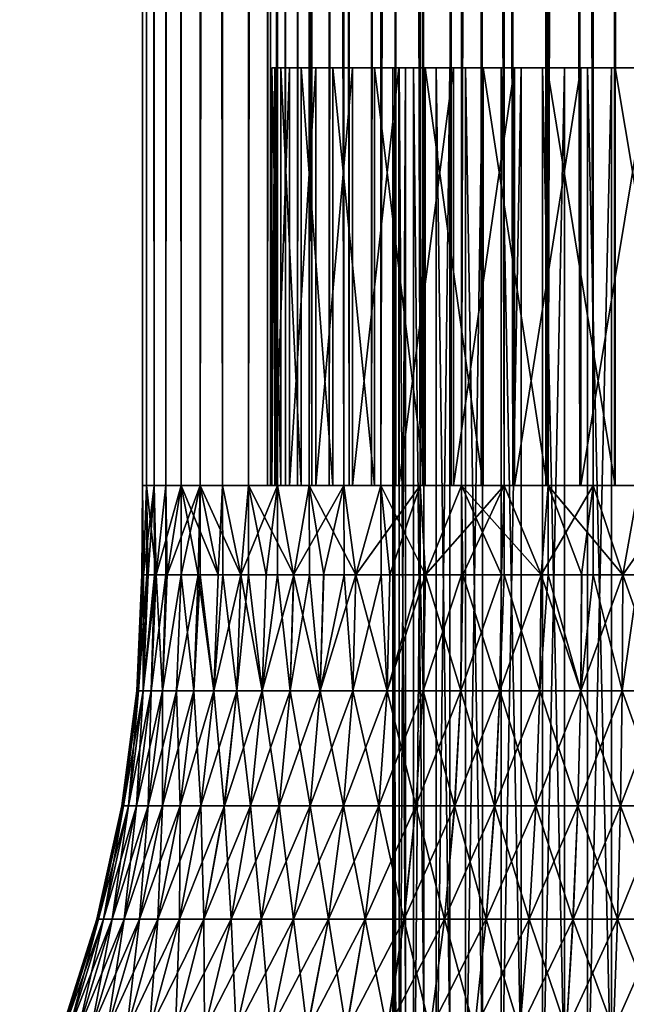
# Model space of a CAD drawing. Header units: inches. Extents: x 5 to 325, y 0 to 462.
# Tile 12 of 63: x 157 to 164, y 19 to 31. Entities that reach past the tile are written whole.
import ezdxf

# ---------------------------------------------------------------- set-up
doc = ezdxf.new("R2010")
doc.units = ezdxf.units.IN
doc.header["$MEASUREMENT"] = 0
doc.layers.get('0').update_dxf_attribs({"color": 111, "true_color": 0x99e4b8})

msp = doc.modelspace()

# ---------------------------------------------------------------- meshes
at = {"color": 164, "true_color": 0x1c1cb1}
mesh = msp.add_polyface(dxfattribs=at)
corners = [(163.863, 25, 177.658), (164.708, 405, 177.73), (164.708, 25, 177.73), (165.132, 25, 167.748), (164.284, 405, 167.748), (164.284, 25, 167.748), (163.448, 405, 167.891), (163.448, 25, 167.891), (162.648, 405, 168.174), (162.648, 25, 168.174), (161.908, 405, 168.588), (161.908, 25, 168.588), (161.248, 405, 169.12), (161.248, 25, 169.12), (160.688, 405, 169.757), (160.688, 25, 169.757), (160.243, 405, 170.479), (160.243, 25, 170.479), (159.927, 405, 171.266), (159.927, 25, 171.266), (159.748, 405, 172.095), (159.748, 25, 172.095), (159.712, 405, 172.942), (159.712, 25, 172.942), (159.82, 405, 173.784), (159.82, 25, 173.784), (160.068, 405, 174.594), (160.068, 25, 174.594), (160.45, 405, 175.352), (160.45, 25, 175.352), (160.955, 405, 176.034), (160.955, 25, 176.034), (161.567, 405, 176.62), (161.567, 25, 176.62), (162.269, 405, 177.095), (162.269, 25, 177.095), (163.042, 405, 177.445), (163.042, 25, 177.445), (163.863, 405, 177.658), (164.708, 25, 179.23), (163.609, 405, 179.137), (163.609, 25, 179.137), (162.542, 405, 178.859), (162.542, 25, 178.859), (161.538, 405, 178.405), (161.538, 25, 178.405), (160.624, 405, 177.787), (160.624, 25, 177.787), (159.829, 405, 177.025), (159.829, 25, 177.025), (159.173, 405, 176.138), (159.173, 25, 176.138), (158.677, 405, 175.154), (158.677, 25, 175.154), (158.354, 405, 174.1), (158.354, 25, 174.1), (158.214, 405, 173.006), (158.214, 25, 173.006), (158.261, 405, 171.905), (158.261, 25, 171.905), (158.493, 405, 170.827), (158.493, 25, 170.827), (158.904, 405, 169.804), (158.904, 25, 169.804), (159.482, 405, 168.865), (159.482, 25, 168.865), (160.21, 405, 168.037), (160.21, 25, 168.037), (161.068, 405, 167.345), (161.068, 25, 167.345), (162.031, 405, 166.807), (162.031, 25, 166.807), (163.07, 405, 166.44), (163.07, 25, 166.44), (164.157, 405, 166.254), (164.157, 25, 166.254)]
mesh.append_faces([[corners[k] for k in face] for face in [(0, 1, 2, 0), (3, 4, 5, 3), (5, 6, 7, 5), (7, 8, 9, 7), (9, 10, 11, 9), (11, 12, 13, 11), (13, 14, 15, 13), (15, 16, 17, 15), (17, 18, 19, 17), (19, 20, 21, 19), (21, 22, 23, 21), (23, 24, 25, 23), (25, 26, 27, 25), (27, 28, 29, 27), (29, 30, 31, 29), (31, 32, 33, 31), (33, 34, 35, 33), (35, 36, 37, 35), (37, 38, 0, 37), (39, 40, 41, 39), (41, 42, 43, 41), (43, 44, 45, 43), (45, 46, 47, 45), (47, 48, 49, 47), (49, 50, 51, 49), (51, 52, 53, 51), (53, 54, 55, 53), (55, 56, 57, 55), (57, 58, 59, 57), (59, 60, 61, 59), (61, 62, 63, 61), (63, 64, 65, 63), (65, 66, 67, 65), (67, 68, 69, 67), (69, 70, 71, 69), (71, 72, 73, 71), (73, 74, 75, 73)]], dxfattribs={"vtx3": -1, "color": 164})
mesh = msp.add_polyface(dxfattribs=at)
corners = [(164.284, 25, 167.748), (164.284, 405, 167.748), (163.448, 405, 167.891), (163.448, 25, 167.891), (162.648, 405, 168.174), (162.648, 25, 168.174), (161.908, 405, 168.588), (161.908, 25, 168.588), (161.248, 405, 169.12), (161.248, 25, 169.12), (160.688, 405, 169.757), (160.688, 25, 169.757), (160.243, 405, 170.479), (160.243, 25, 170.479), (159.927, 405, 171.266), (159.927, 25, 171.266), (159.748, 405, 172.095), (159.748, 25, 172.095), (159.712, 405, 172.942), (159.712, 25, 172.942), (159.82, 405, 173.784), (159.82, 25, 173.784), (160.068, 405, 174.594), (160.068, 25, 174.594), (160.45, 405, 175.352), (160.45, 25, 175.352), (160.955, 405, 176.034), (160.955, 25, 176.034), (161.567, 405, 176.62), (161.567, 25, 176.62), (162.269, 405, 177.095), (162.269, 25, 177.095), (163.042, 405, 177.445), (163.042, 25, 177.445), (163.863, 405, 177.658), (163.863, 25, 177.658), (164.708, 405, 177.73), (164.708, 25, 179.23), (164.708, 405, 179.23), (163.609, 405, 179.137), (163.609, 25, 179.137), (162.542, 405, 178.859), (162.542, 25, 178.859), (161.538, 405, 178.405), (161.538, 25, 178.405), (160.624, 405, 177.787), (160.624, 25, 177.787), (159.829, 405, 177.025), (159.829, 25, 177.025), (159.173, 405, 176.138), (159.173, 25, 176.138), (158.677, 405, 175.154), (158.677, 25, 175.154), (158.354, 405, 174.1), (158.354, 25, 174.1), (158.214, 405, 173.006), (158.214, 25, 173.006), (158.261, 405, 171.905), (158.261, 25, 171.905), (158.493, 405, 170.827), (158.493, 25, 170.827), (158.904, 405, 169.804), (158.904, 25, 169.804), (159.482, 405, 168.865), (159.482, 25, 168.865), (160.21, 405, 168.037), (160.21, 25, 168.037), (161.068, 405, 167.345), (161.068, 25, 167.345), (162.031, 405, 166.807), (162.031, 25, 166.807), (163.07, 405, 166.44), (163.07, 25, 166.44), (164.157, 405, 166.254), (164.157, 25, 166.254), (165.259, 405, 166.254)]
mesh.append_faces([[corners[k] for k in face] for face in [(0, 1, 2, 0), (3, 2, 4, 3), (5, 4, 6, 5), (7, 6, 8, 7), (9, 8, 10, 9), (11, 10, 12, 11), (13, 12, 14, 13), (15, 14, 16, 15), (17, 16, 18, 17), (19, 18, 20, 19), (21, 20, 22, 21), (23, 22, 24, 23), (25, 24, 26, 25), (27, 26, 28, 27), (29, 28, 30, 29), (31, 30, 32, 31), (33, 32, 34, 33), (35, 34, 36, 35), (37, 38, 39, 37), (40, 39, 41, 40), (42, 41, 43, 42), (44, 43, 45, 44), (46, 45, 47, 46), (48, 47, 49, 48), (50, 49, 51, 50), (52, 51, 53, 52), (54, 53, 55, 54), (56, 55, 57, 56), (58, 57, 59, 58), (60, 59, 61, 60), (62, 61, 63, 62), (64, 63, 65, 64), (66, 65, 67, 66), (68, 67, 69, 68), (70, 69, 71, 70), (72, 71, 73, 72), (74, 73, 75, 74)]], dxfattribs={"vtx3": -1, "color": 164})
at = {"color": 121, "true_color": 0x99e4d6}
mesh = msp.add_polyface(dxfattribs=at)
corners = [(158.354, 25, 171.361), (158.214, 25, 172.454), (159.762, 25, 172.94), (158.261, 25, 173.556), (159.869, 25, 173.773), (158.493, 25, 174.634), (160.115, 25, 174.576), (160.493, 25, 175.325), (158.904, 25, 175.656), (160.992, 25, 176), (159.482, 25, 176.595), (161.598, 25, 176.581), (160.21, 25, 177.423), (159.798, 25, 172.101), (159.975, 25, 171.281), (158.677, 25, 170.307), (160.288, 25, 170.502), (159.173, 25, 169.322), (159.829, 25, 168.436), (160.728, 25, 169.787), (160.624, 25, 167.673), (161.283, 25, 169.156), (161.538, 25, 167.056), (159.391, 23.93, 168.991), (159.121, 23.93, 169.409), (158.379, 23.93, 174.212), (158.511, 23.93, 174.692), (160.992, 30, 176), (160.493, 30, 175.325), (160.115, 30, 174.576), (159.869, 30, 173.773), (159.762, 30, 172.94), (159.798, 30, 172.101), (159.975, 30, 171.281), (160.288, 30, 170.502), (160.728, 30, 169.787), (161.283, 30, 169.156), (161.894, 30, 174.811), (161.583, 30, 174.306), (161.361, 30, 173.755), (161.236, 30, 173.175), (161.211, 30, 172.582), (161.286, 30, 171.993), (161.46, 30, 171.425), (161.728, 30, 170.895)]
mesh.append_faces([[corners[k] for k in face] for face in [(0, 1, 2, 0), (2, 1, 3, 2), (2, 3, 4, 2), (4, 3, 5, 4), (4, 5, 6, 4), (6, 5, 7, 6), (7, 5, 8, 7), (7, 8, 9, 7), (9, 8, 10, 9), (9, 10, 11, 9), (11, 10, 12, 11), (2, 13, 0, 2), (0, 13, 14, 0), (0, 14, 15, 0), (15, 14, 16, 15), (15, 16, 17, 15), (17, 16, 18, 17), (18, 16, 19, 18), (18, 19, 20, 18), (20, 19, 21, 20), (20, 21, 22, 20), (18, 23, 17, 18), (17, 24, 15, 17), (3, 25, 5, 3), (5, 26, 8, 5), (9, 27, 28, 9), (9, 28, 7, 9), (7, 28, 29, 7), (7, 29, 6, 7), (6, 29, 30, 6), (6, 30, 4, 6), (4, 30, 31, 4), (4, 31, 2, 4), (2, 31, 32, 2), (2, 32, 13, 2), (13, 32, 33, 13), (13, 33, 14, 13), (14, 33, 34, 14), (14, 34, 16, 14), (16, 34, 35, 16), (16, 35, 19, 16), (19, 35, 36, 19), (19, 36, 21, 19), (27, 37, 28, 27), (28, 38, 29, 28), (29, 38, 39, 29), (29, 39, 30, 29), (30, 39, 40, 30), (30, 40, 31, 30), (31, 40, 41, 31), (31, 41, 32, 31), (32, 41, 42, 32), (32, 42, 33, 32), (33, 42, 43, 33), (33, 43, 34, 33), (34, 43, 44, 34), (34, 44, 35, 34)]], dxfattribs={"vtx3": -1, "color": 121})
mesh = msp.add_polyface(dxfattribs=at)
corners = [(161.657, 18.481, 165.926), (162.008, 17.196, 165.214), (161.441, 17.196, 165.443), (160.223, 21.163, 167.698), (160.44, 19.806, 167.131), (160.023, 19.806, 167.474), (160.187, 18.481, 166.8), (159.747, 18.481, 167.164), (159.866, 17.196, 166.379), (159.394, 17.196, 166.769), (159.194, 21.163, 168.852), (159.276, 19.806, 168.251), (158.949, 19.806, 168.68), (160.881, 19.806, 178.64), (160.44, 19.806, 178.33), (160.188, 18.481, 178.66), (160.655, 18.481, 178.989), (159.867, 17.196, 179.082), (160.367, 17.196, 179.434), (161.344, 19.806, 166.545), (161.828, 19.806, 166.306), (161.145, 18.481, 166.18), (160.892, 17.196, 165.715), (160.881, 19.806, 166.821), (160.654, 18.481, 166.472), (160.367, 17.196, 166.027), (160.621, 21.163, 167.369), (159.635, 19.806, 167.848), (159.335, 18.481, 167.56), (158.954, 17.196, 167.193), (158.955, 18.481, 167.986), (159.507, 21.163, 168.442), (159.635, 19.806, 177.612), (159.277, 19.806, 177.21), (158.956, 18.481, 177.475), (159.336, 18.481, 177.901), (160.024, 19.806, 177.986), (159.747, 18.481, 178.297), (158.954, 17.196, 178.268), (159.395, 17.196, 178.692), (160.622, 21.163, 178.091), (161.345, 19.806, 178.915), (161.146, 18.481, 179.281), (160.893, 17.196, 179.746), (161.442, 17.196, 180.018), (161.658, 18.481, 179.534), (161.828, 19.806, 179.155), (161.951, 21.163, 178.881), (161.583, 30, 174.306), (161.583, 5, 174.306), (161.361, 5, 173.755), (161.361, 30, 173.755), (161.236, 5, 173.175), (161.236, 30, 173.175), (161.211, 5, 172.582), (161.211, 30, 172.582), (161.286, 5, 171.993), (161.286, 30, 171.993), (161.46, 5, 171.425), (161.46, 30, 171.425), (161.728, 5, 170.895)]
mesh.append_faces([[corners[k] for k in face] for face in [(0, 1, 2, 0), (3, 4, 5, 3), (5, 4, 6, 5), (5, 6, 7, 5), (7, 6, 8, 7), (7, 8, 9, 7), (10, 11, 12, 10), (13, 14, 15, 13), (13, 15, 16, 13), (16, 15, 17, 16), (16, 17, 18, 16), (19, 20, 0, 19), (19, 0, 21, 19), (21, 0, 2, 21), (21, 2, 22, 21), (23, 19, 21, 23), (23, 21, 24, 23), (24, 21, 22, 24), (24, 22, 25, 24), (25, 8, 6, 25), (25, 6, 24, 25), (24, 6, 4, 24), (24, 4, 23, 24), (23, 4, 26, 23), (27, 5, 7, 27), (27, 7, 28, 27), (28, 7, 9, 28), (28, 9, 29, 28), (28, 30, 11, 28), (28, 11, 27, 28), (27, 11, 31, 27), (32, 33, 34, 32), (32, 34, 35, 32), (36, 32, 35, 36), (36, 35, 37, 36), (37, 35, 38, 37), (37, 38, 39, 37), (39, 17, 15, 39), (39, 15, 37, 39), (37, 15, 14, 37), (37, 14, 36, 37), (36, 14, 40, 36), (41, 13, 16, 41), (41, 16, 42, 41), (42, 16, 18, 42), (42, 18, 43, 42), (43, 44, 45, 43), (43, 45, 42, 43), (42, 45, 46, 42), (42, 46, 41, 42), (41, 46, 47, 41), (48, 49, 50, 48), (51, 50, 52, 51), (53, 52, 54, 53), (55, 54, 56, 55), (57, 56, 58, 57), (59, 58, 60, 59)]], dxfattribs={"vtx3": -1, "color": 121})
mesh = msp.add_polyface(dxfattribs=at)
corners = [(161.598, 25, 176.581), (160.21, 25, 177.423), (162.294, 25, 177.052), (161.068, 25, 178.115), (163.61, 23.93, 166.327), (163.609, 25, 166.324), (163.962, 23.93, 166.273), (164.708, 25, 166.23), (164.459, 23.93, 166.235), (163.47, 23.93, 166.349), (162.985, 23.93, 166.463), (162.542, 25, 166.601), (162.543, 23.93, 166.603), (162.51, 23.93, 166.613), (161.539, 23.93, 167.058), (161.538, 25, 167.056), (161.602, 23.93, 167.02), (162.049, 23.93, 166.799), (161.174, 23.93, 167.274), (161.175, 23.93, 178.186), (161.603, 23.93, 178.441), (162.031, 25, 178.653), (162.031, 23.93, 178.652), (162.049, 23.93, 178.662), (163.071, 23.93, 179.018), (163.07, 25, 179.02), (162.986, 23.93, 178.998), (162.511, 23.93, 178.848), (164.157, 23.93, 179.202), (164.157, 25, 179.207), (163.963, 23.93, 179.187), (163.471, 23.93, 179.111), (164.957, 23.93, 179.225), (164.459, 23.93, 179.225), (164.708, 23.93, 166.235), (161.574, 22.541, 166.967), (163.955, 22.541, 166.213), (163.459, 22.541, 166.29), (162.49, 22.541, 166.556), (162.024, 22.541, 166.744), (161.142, 22.541, 178.237), (162.025, 22.541, 178.717), (162.491, 22.541, 178.904), (164.457, 22.541, 179.286), (164.116, 30, 169.281), (164.708, 5, 169.23), (164.708, 30, 169.23), (164.411, 30, 176.218), (163.826, 5, 176.117), (163.826, 30, 176.117), (163.266, 5, 175.919), (163.266, 30, 175.919), (162.748, 5, 175.63), (162.748, 30, 175.63), (162.286, 5, 175.257), (162.286, 30, 175.257), (161.894, 5, 174.811), (161.894, 30, 174.811), (161.583, 5, 174.306), (161.583, 30, 174.306), (161.361, 5, 173.755), (161.361, 30, 173.755), (161.236, 5, 173.175), (161.236, 30, 173.175), (161.211, 5, 172.582), (161.211, 30, 172.582), (161.286, 5, 171.993), (161.286, 30, 171.993), (161.46, 5, 171.425), (161.46, 30, 171.425), (161.728, 5, 170.895), (161.728, 30, 170.895), (162.081, 5, 170.418), (162.081, 30, 170.418), (162.509, 5, 170.007), (162.509, 30, 170.007), (163.001, 5, 169.675), (163.001, 30, 169.675), (163.542, 5, 169.43), (163.542, 30, 169.43), (164.116, 5, 169.281)]
mesh.append_faces([[corners[k] for k in face] for face in [(0, 1, 2, 0), (2, 1, 3, 2), (4, 5, 6, 4), (6, 5, 7, 6), (6, 7, 8, 6), (4, 9, 5, 4), (5, 9, 10, 5), (5, 10, 11, 5), (11, 10, 12, 11), (11, 12, 13, 11), (14, 15, 16, 14), (16, 15, 11, 16), (16, 11, 17, 16), (17, 11, 13, 17), (18, 15, 14, 18), (3, 19, 20, 3), (3, 20, 21, 3), (21, 20, 22, 21), (21, 22, 23, 21), (24, 25, 26, 24), (26, 25, 21, 26), (26, 21, 27, 26), (27, 21, 23, 27), (28, 29, 30, 28), (30, 29, 25, 30), (30, 25, 31, 30), (31, 25, 24, 31), (32, 29, 33, 32), (33, 29, 28, 33), (7, 34, 8, 7), (14, 16, 35, 14), (4, 6, 36, 4), (9, 37, 10, 9), (13, 38, 17, 13), (16, 17, 39, 16), (19, 40, 20, 19), (23, 41, 27, 23), (26, 27, 42, 26), (33, 43, 32, 33), (44, 45, 46, 44), (47, 48, 49, 47), (49, 50, 51, 49), (51, 52, 53, 51), (53, 54, 55, 53), (55, 56, 57, 55), (57, 58, 59, 57), (59, 60, 61, 59), (61, 62, 63, 61), (63, 64, 65, 63), (65, 66, 67, 65), (67, 68, 69, 67), (69, 70, 71, 69), (71, 72, 73, 71), (73, 74, 75, 73), (75, 76, 77, 75), (77, 78, 79, 77), (79, 80, 44, 79)]], dxfattribs={"vtx3": -1, "color": 121})
mesh = msp.add_polyface(dxfattribs=at)
corners = [(162.294, 25, 177.052), (161.068, 25, 178.115), (163.059, 25, 177.397), (162.031, 25, 178.653), (163.871, 25, 177.609), (163.07, 25, 179.02), (164.708, 25, 177.68), (161.538, 25, 167.056), (161.283, 25, 169.156), (161.936, 25, 168.629), (162.542, 25, 166.601), (162.669, 25, 168.22), (163.609, 25, 166.324), (163.461, 25, 167.94), (164.708, 25, 166.23), (164.288, 25, 167.798), (164.157, 25, 179.207), (164.708, 30, 177.68), (163.871, 30, 177.609), (163.059, 30, 177.397), (162.294, 30, 177.052), (161.598, 30, 176.581), (161.598, 25, 176.581), (160.992, 30, 176), (160.992, 25, 176), (161.283, 30, 169.156), (161.936, 30, 168.629), (162.669, 30, 168.22), (163.461, 30, 167.94), (164.288, 30, 167.798), (165.128, 30, 167.798), (165.128, 25, 167.798), (165.005, 30, 176.218), (164.411, 30, 176.218), (163.826, 30, 176.117), (163.266, 30, 175.919), (162.748, 30, 175.63), (162.286, 30, 175.257), (161.894, 30, 174.811), (160.493, 30, 175.325), (161.583, 30, 174.306), (160.728, 30, 169.787), (161.728, 30, 170.895), (162.081, 30, 170.418), (162.509, 30, 170.007), (163.001, 30, 169.675), (163.542, 30, 169.43), (164.116, 30, 169.281), (164.708, 30, 169.23)]
mesh.append_faces([[corners[k] for k in face] for face in [(0, 1, 2, 0), (2, 1, 3, 2), (2, 3, 4, 2), (4, 3, 5, 4), (4, 5, 6, 4), (7, 8, 9, 7), (7, 9, 10, 7), (10, 9, 11, 10), (10, 11, 12, 10), (12, 11, 13, 12), (12, 13, 14, 12), (15, 14, 13, 15), (16, 6, 5, 16), (6, 17, 18, 6), (6, 18, 4, 6), (4, 18, 19, 4), (4, 19, 2, 4), (2, 19, 20, 2), (2, 20, 0, 2), (0, 20, 21, 0), (0, 21, 22, 0), (22, 21, 23, 22), (22, 23, 24, 22), (8, 25, 26, 8), (8, 26, 9, 8), (9, 26, 27, 9), (9, 27, 11, 9), (11, 27, 28, 11), (11, 28, 13, 11), (13, 28, 29, 13), (13, 29, 15, 13), (15, 29, 30, 15), (15, 30, 31, 15), (17, 32, 33, 17), (17, 33, 18, 17), (18, 33, 34, 18), (18, 34, 19, 18), (19, 34, 35, 19), (19, 35, 20, 19), (20, 35, 36, 20), (20, 36, 21, 20), (21, 36, 37, 21), (21, 37, 23, 21), (23, 37, 38, 23), (39, 38, 40, 39), (41, 42, 43, 41), (41, 43, 25, 41), (25, 43, 44, 25), (25, 44, 26, 25), (26, 44, 45, 26), (26, 45, 27, 26), (27, 45, 46, 27), (27, 46, 28, 27), (28, 46, 47, 28), (28, 47, 29, 28), (29, 47, 48, 29), (29, 48, 30, 29)]], dxfattribs={"vtx3": -1, "color": 121})
mesh = msp.add_polyface(dxfattribs=at)
corners = [(163.187, 17.196, 164.89), (163.792, 17.196, 164.797), (163.718, 15.962, 164.162), (163.065, 15.962, 164.263), (163.633, 14.788, 163.423), (162.924, 14.788, 163.533), (163.536, 13.683, 162.586), (162.763, 13.683, 162.706), (164.402, 17.196, 180.71), (163.792, 17.196, 180.663), (163.719, 15.962, 181.298), (164.378, 15.962, 181.349), (163.634, 14.788, 182.037), (164.35, 14.788, 182.092), (163.537, 13.683, 182.874), (164.317, 13.683, 182.934), (164.402, 17.196, 164.75), (165.038, 15.962, 164.112), (164.377, 15.962, 164.112), (165.066, 14.788, 163.368), (164.349, 14.788, 163.368), (165.098, 13.683, 162.526), (164.316, 13.683, 162.526), (162.591, 17.196, 165.03), (162.422, 15.962, 164.414), (162.225, 14.788, 163.697), (162.002, 13.683, 162.884), (161.541, 14.788, 163.913), (161.792, 15.962, 164.613), (162.008, 17.196, 165.214), (162.592, 17.196, 180.431), (162.009, 17.196, 180.246), (161.793, 15.962, 180.848), (162.423, 15.962, 181.047), (161.542, 14.788, 181.547), (162.226, 14.788, 181.764), (161.257, 13.683, 182.341), (162.003, 13.683, 182.577), (163.188, 17.196, 180.57), (163.066, 15.962, 181.197), (162.925, 14.788, 181.927), (162.764, 13.683, 182.755), (161.755, 12.656, 183.479), (165.014, 17.196, 180.71), (165.039, 15.962, 181.349), (165.067, 14.788, 182.092), (165.1, 13.683, 182.934), (164.282, 12.656, 183.869), (164.411, 30, 176.218), (164.411, 5, 176.218), (163.826, 5, 176.117), (163.826, 30, 176.117), (163.266, 5, 175.919), (163.266, 30, 175.919), (162.748, 5, 175.63)]
mesh.append_faces([[corners[k] for k in face] for face in [(0, 1, 2, 0), (0, 2, 3, 0), (3, 2, 4, 3), (3, 4, 5, 3), (5, 4, 6, 5), (5, 6, 7, 5), (8, 9, 10, 8), (8, 10, 11, 8), (11, 10, 12, 11), (11, 12, 13, 11), (13, 12, 14, 13), (13, 14, 15, 13), (16, 17, 18, 16), (18, 19, 20, 18), (20, 21, 22, 20), (22, 6, 4, 22), (22, 4, 20, 22), (20, 4, 2, 20), (20, 2, 18, 20), (18, 2, 1, 18), (18, 1, 16, 18), (23, 0, 3, 23), (23, 3, 24, 23), (24, 3, 5, 24), (24, 5, 25, 24), (25, 5, 7, 25), (25, 7, 26, 25), (26, 27, 25, 26), (25, 27, 28, 25), (25, 28, 24, 25), (24, 28, 29, 24), (24, 29, 23, 24), (30, 31, 32, 30), (30, 32, 33, 30), (33, 32, 34, 33), (33, 34, 35, 33), (35, 36, 37, 35), (38, 30, 33, 38), (38, 33, 39, 38), (39, 33, 35, 39), (39, 35, 40, 39), (40, 35, 37, 40), (40, 37, 41, 40), (41, 37, 42, 41), (41, 14, 12, 41), (41, 12, 40, 41), (40, 12, 10, 40), (40, 10, 39, 40), (39, 10, 9, 39), (39, 9, 38, 39), (43, 8, 11, 43), (44, 11, 13, 44), (45, 13, 15, 45), (46, 15, 47, 46), (48, 49, 50, 48), (51, 50, 52, 51), (53, 52, 54, 53)]], dxfattribs={"vtx3": -1, "color": 121})
mesh = msp.add_polyface(dxfattribs=at)
corners = [(163.424, 21.163, 166.113), (163.9, 19.806, 165.736), (163.367, 19.806, 165.819), (163.852, 18.481, 165.323), (163.288, 18.481, 165.41), (163.792, 17.196, 164.797), (163.187, 17.196, 164.89), (161.95, 21.163, 166.579), (162.328, 19.806, 166.104), (161.828, 19.806, 166.306), (162.187, 18.481, 165.713), (161.657, 18.481, 165.926), (162.008, 17.196, 165.214), (162.329, 19.806, 179.356), (161.828, 19.806, 179.155), (161.658, 18.481, 179.534), (162.188, 18.481, 179.748), (161.442, 17.196, 180.018), (162.009, 17.196, 180.246), (164.439, 19.806, 179.765), (163.901, 19.806, 179.724), (163.853, 18.481, 180.137), (164.423, 18.481, 180.181), (163.792, 17.196, 180.663), (164.402, 17.196, 180.71), (164.438, 19.806, 165.695), (164.993, 18.481, 165.279), (164.422, 18.481, 165.279), (165.013, 17.196, 164.75), (164.402, 17.196, 164.75), (163.934, 21.163, 166.034), (162.842, 19.806, 165.942), (162.732, 18.481, 165.54), (162.591, 17.196, 165.03), (162.429, 21.163, 166.386), (162.843, 19.806, 179.519), (162.732, 18.481, 179.92), (162.592, 17.196, 180.431), (163.368, 19.806, 179.642), (163.289, 18.481, 180.05), (163.188, 17.196, 180.57), (163.935, 21.163, 179.427), (164.978, 19.806, 179.765), (164.994, 18.481, 180.181), (162.748, 30, 175.63), (162.748, 5, 175.63), (162.286, 5, 175.257), (162.286, 30, 175.257), (161.894, 5, 174.811), (161.894, 30, 174.811), (161.583, 5, 174.306), (161.728, 30, 170.895), (161.728, 5, 170.895), (162.081, 5, 170.418), (162.081, 30, 170.418), (162.509, 5, 170.007), (162.509, 30, 170.007), (163.001, 5, 169.675), (163.001, 30, 169.675), (163.542, 5, 169.43), (163.542, 30, 169.43), (164.116, 5, 169.281), (164.116, 30, 169.281), (164.708, 5, 169.23)]
mesh.append_faces([[corners[k] for k in face] for face in [(0, 1, 2, 0), (2, 1, 3, 2), (2, 3, 4, 2), (4, 3, 5, 4), (4, 5, 6, 4), (7, 8, 9, 7), (9, 8, 10, 9), (9, 10, 11, 9), (11, 10, 12, 11), (13, 14, 15, 13), (13, 15, 16, 13), (16, 15, 17, 16), (16, 17, 18, 16), (19, 20, 21, 19), (19, 21, 22, 19), (22, 21, 23, 22), (22, 23, 24, 22), (25, 26, 27, 25), (27, 28, 29, 27), (29, 5, 3, 29), (29, 3, 27, 29), (27, 3, 1, 27), (27, 1, 25, 27), (25, 1, 30, 25), (31, 2, 4, 31), (31, 4, 32, 31), (32, 4, 6, 32), (32, 6, 33, 32), (33, 12, 10, 33), (33, 10, 32, 33), (32, 10, 8, 32), (32, 8, 31, 32), (31, 8, 34, 31), (35, 13, 16, 35), (35, 16, 36, 35), (36, 16, 18, 36), (36, 18, 37, 36), (38, 35, 36, 38), (38, 36, 39, 38), (39, 36, 37, 39), (39, 37, 40, 39), (40, 23, 21, 40), (40, 21, 39, 40), (39, 21, 20, 39), (39, 20, 38, 39), (38, 20, 41, 38), (42, 19, 22, 42), (43, 22, 24, 43), (44, 45, 46, 44), (47, 46, 48, 47), (49, 48, 50, 49), (51, 52, 53, 51), (54, 53, 55, 54), (56, 55, 57, 56), (58, 57, 59, 58), (60, 59, 61, 60), (62, 61, 63, 62)]], dxfattribs={"vtx3": -1, "color": 121})
mesh = msp.add_polyface(dxfattribs=at)
corners = [(158.883, 23.93, 175.615), (158.905, 23.93, 175.656), (158.904, 25, 175.656), (160.627, 23.93, 167.676), (160.624, 25, 167.673), (160.767, 23.93, 167.561), (161.538, 25, 167.056), (161.174, 23.93, 167.274), (159.832, 23.93, 168.439), (159.829, 25, 168.436), (160.024, 23.93, 168.223), (160.383, 23.93, 167.878), (159.693, 23.93, 168.595), (159.391, 23.93, 168.991), (159.176, 23.93, 169.324), (159.173, 25, 169.322), (159.121, 23.93, 169.409), (158.677, 25, 170.307), (158.883, 23.93, 169.846), (158.678, 23.93, 170.304), (158.357, 23.93, 171.361), (158.354, 25, 171.361), (158.379, 23.93, 171.249), (158.511, 23.93, 170.769), (158.218, 23.93, 172.454), (158.214, 25, 172.454), (158.227, 23.93, 172.233), (158.284, 23.93, 171.738), (158.265, 23.93, 173.555), (158.261, 25, 173.556), (158.227, 23.93, 173.228), (158.208, 23.93, 172.73), (158.284, 23.93, 173.723), (158.379, 23.93, 174.212), (158.495, 23.93, 174.633), (158.493, 25, 174.634), (158.511, 23.93, 174.692), (158.679, 23.93, 175.16), (159.485, 23.93, 176.593), (159.482, 25, 176.595), (159.392, 23.93, 176.47), (159.121, 23.93, 176.052), (160.214, 23.93, 177.419), (160.21, 25, 177.423), (160.025, 23.93, 177.238), (159.693, 23.93, 176.866), (161.07, 23.93, 178.112), (161.068, 25, 178.115), (160.768, 23.93, 177.9), (160.384, 23.93, 177.583), (161.175, 23.93, 178.186), (158.167, 22.541, 172.228), (159.342, 22.541, 168.956), (160.731, 22.541, 167.513), (160.343, 22.541, 167.833), (159.646, 22.541, 168.556), (159.069, 22.541, 169.378), (158.453, 22.541, 170.751), (158.224, 22.541, 171.729), (158.224, 22.541, 173.732), (158.623, 22.541, 175.183), (159.647, 22.541, 176.904)]
mesh.append_faces([[corners[k] for k in face] for face in [(0, 1, 2, 0), (3, 4, 5, 3), (5, 4, 6, 5), (5, 6, 7, 5), (8, 9, 10, 8), (10, 9, 4, 10), (10, 4, 11, 10), (11, 4, 3, 11), (8, 12, 9, 8), (9, 12, 13, 9), (13, 14, 15, 13), (15, 14, 16, 15), (17, 16, 18, 17), (17, 18, 19, 17), (20, 21, 22, 20), (22, 21, 17, 22), (22, 17, 23, 22), (23, 17, 19, 23), (24, 25, 26, 24), (26, 25, 21, 26), (26, 21, 27, 26), (27, 21, 20, 27), (28, 29, 30, 28), (30, 29, 25, 30), (30, 25, 31, 30), (31, 25, 24, 31), (28, 32, 29, 28), (29, 32, 33, 29), (33, 34, 35, 33), (35, 34, 36, 35), (2, 36, 37, 2), (2, 37, 0, 2), (38, 39, 40, 38), (40, 39, 2, 40), (40, 2, 41, 40), (41, 2, 1, 41), (42, 43, 44, 42), (44, 43, 39, 44), (44, 39, 45, 44), (45, 39, 38, 45), (46, 47, 48, 46), (48, 47, 43, 48), (48, 43, 49, 48), (49, 43, 42, 49), (46, 50, 47, 46), (24, 26, 51, 24), (14, 13, 52, 14), (3, 5, 53, 3), (11, 54, 10, 11), (12, 55, 13, 12), (16, 56, 18, 16), (23, 57, 22, 23), (27, 58, 26, 27), (32, 59, 33, 32), (0, 37, 60, 0), (45, 61, 44, 45)]], dxfattribs={"vtx3": -1, "color": 121})
at = {"color": 164, "true_color": 0x1c1cb1}
mesh = msp.add_polyface(dxfattribs=at)
corners = [(160.955, 25, 176.034), (159.829, 25, 177.025), (160.45, 25, 175.352), (159.173, 25, 176.138), (160.068, 25, 174.594), (158.677, 25, 175.154), (159.82, 25, 173.784), (158.354, 25, 174.1), (159.712, 25, 172.942), (158.214, 25, 173.006), (159.748, 25, 172.095), (158.261, 25, 171.905), (159.927, 25, 171.266), (158.493, 25, 170.827), (160.243, 25, 170.479), (158.904, 25, 169.804), (160.688, 25, 169.757), (159.482, 25, 168.865), (161.248, 25, 169.12), (160.21, 25, 168.037), (161.908, 25, 168.588), (161.068, 25, 167.345), (162.648, 25, 168.174), (162.031, 25, 166.807), (163.448, 25, 167.891), (163.07, 25, 166.44), (164.284, 25, 167.748), (164.157, 25, 166.254), (165.132, 25, 167.748), (164.708, 25, 177.73), (164.708, 25, 179.23), (163.863, 25, 177.658), (163.609, 25, 179.137), (163.042, 25, 177.445), (162.542, 25, 178.859), (162.269, 25, 177.095), (161.538, 25, 178.405), (161.567, 25, 176.62), (160.624, 25, 177.787)]
mesh.append_faces([[corners[k] for k in face] for face in [(0, 1, 2, 0), (2, 1, 3, 2), (2, 3, 4, 2), (4, 3, 5, 4), (4, 5, 6, 4), (6, 5, 7, 6), (6, 7, 8, 6), (8, 7, 9, 8), (8, 9, 10, 8), (10, 9, 11, 10), (10, 11, 12, 10), (12, 11, 13, 12), (12, 13, 14, 12), (14, 13, 15, 14), (14, 15, 16, 14), (16, 15, 17, 16), (16, 17, 18, 16), (18, 17, 19, 18), (18, 19, 20, 18), (20, 19, 21, 20), (20, 21, 22, 20), (22, 21, 23, 22), (22, 23, 24, 22), (24, 23, 25, 24), (24, 25, 26, 24), (26, 25, 27, 26), (26, 27, 28, 26), (29, 30, 31, 29), (31, 30, 32, 31), (31, 32, 33, 31), (33, 32, 34, 33), (33, 34, 35, 33), (35, 34, 36, 35), (35, 36, 37, 35), (37, 36, 38, 37), (37, 38, 0, 37), (0, 38, 1, 0)]], dxfattribs={"vtx3": -1, "color": 164})
at = {"color": 121, "true_color": 0x99e4d6}
mesh = msp.add_polyface(dxfattribs=at)
corners = [(159.485, 23.93, 176.593), (159.392, 23.93, 176.47), (159.342, 22.541, 176.505), (158.905, 23.93, 175.656), (158.883, 23.93, 175.615), (158.829, 22.541, 175.641), (158.495, 23.93, 174.633), (158.379, 23.93, 174.212), (158.32, 22.541, 174.225), (158.265, 23.93, 173.555), (158.227, 23.93, 173.228), (158.167, 22.541, 173.233), (159.646, 22.541, 168.556), (159.693, 23.93, 168.595), (159.832, 23.93, 168.439), (159.069, 22.541, 169.378), (159.121, 23.93, 169.409), (159.176, 23.93, 169.324), (158.453, 22.541, 170.751), (158.511, 23.93, 170.769), (158.678, 23.93, 170.304), (158.224, 22.541, 171.729), (158.284, 23.93, 171.738), (158.357, 23.93, 171.361), (158.148, 22.541, 172.731), (158.208, 23.93, 172.73), (158.218, 23.93, 172.454), (158.224, 22.541, 173.732), (158.284, 23.93, 173.723), (158.453, 22.541, 174.71), (158.511, 23.93, 174.692), (159.069, 22.541, 176.083), (159.121, 23.93, 176.052), (159.647, 22.541, 176.904), (159.693, 23.93, 176.866), (159.391, 23.93, 168.991), (159.342, 22.541, 168.956), (159.507, 21.163, 168.442), (158.623, 22.541, 170.278), (158.456, 21.163, 170.211), (158.227, 23.93, 172.233), (158.167, 22.541, 172.228), (158.046, 21.163, 171.702), (157.987, 21.163, 173.247), (158.623, 22.541, 175.183), (158.456, 21.163, 175.25), (159.195, 21.163, 176.609), (159.981, 22.541, 168.181), (160.024, 23.93, 168.223), (159.194, 21.163, 168.852), (158.883, 23.93, 169.846), (158.829, 22.541, 169.82), (158.913, 21.163, 169.286), (158.379, 23.93, 171.249), (158.32, 22.541, 171.236), (158.281, 21.163, 170.697), (157.987, 21.163, 172.215), (158.046, 21.163, 173.76), (158.144, 21.163, 174.266), (158.281, 21.163, 174.764), (158.679, 23.93, 175.16), (158.667, 21.163, 175.722), (158.914, 21.163, 176.175), (160.025, 23.93, 177.238), (159.981, 22.541, 177.28), (159.508, 21.163, 177.019), (159.851, 21.163, 177.405)]
mesh.append_faces([[corners[k] for k in face] for face in [(0, 1, 2, 0), (3, 4, 5, 3), (6, 7, 8, 6), (9, 10, 11, 9), (12, 13, 14, 12), (15, 16, 17, 15), (18, 19, 20, 18), (21, 22, 23, 21), (24, 25, 26, 24), (27, 28, 9, 27), (29, 30, 6, 29), (31, 32, 3, 31), (33, 34, 0, 33), (35, 12, 36, 35), (36, 12, 37, 36), (20, 38, 18, 20), (18, 38, 39, 18), (40, 21, 41, 40), (41, 21, 42, 41), (9, 11, 27, 9), (27, 11, 43, 27), (4, 44, 5, 4), (5, 44, 45, 5), (0, 2, 33, 0), (33, 2, 46, 33), (47, 12, 14, 47), (47, 14, 48, 47), (17, 36, 15, 17), (15, 36, 49, 15), (50, 15, 51, 50), (51, 15, 52, 51), (51, 38, 20, 51), (51, 20, 50, 51), (53, 18, 54, 53), (54, 18, 55, 54), (54, 21, 23, 54), (54, 23, 53, 54), (26, 41, 24, 26), (24, 41, 56, 24), (24, 11, 10, 24), (24, 10, 25, 24), (7, 27, 8, 7), (8, 27, 57, 8), (6, 8, 29, 6), (29, 8, 58, 29), (59, 44, 29, 59), (29, 44, 60, 29), (29, 60, 30, 29), (3, 5, 31, 3), (31, 5, 61, 31), (31, 61, 62, 31), (62, 2, 31, 62), (31, 2, 1, 31), (31, 1, 32, 31), (63, 33, 64, 63), (64, 33, 65, 64), (64, 65, 66, 64)]], dxfattribs={"vtx3": -1, "color": 121})
mesh = msp.add_polyface(dxfattribs=at)
corners = [(161.07, 23.93, 178.112), (160.768, 23.93, 177.9), (160.731, 22.541, 177.948), (160.214, 23.93, 177.419), (160.025, 23.93, 177.238), (159.981, 22.541, 177.28), (161.142, 22.541, 167.224), (161.174, 23.93, 167.274), (161.539, 23.93, 167.058), (160.343, 22.541, 167.833), (160.383, 23.93, 167.878), (160.627, 23.93, 167.676), (160.343, 22.541, 177.628), (160.384, 23.93, 177.583), (161.142, 22.541, 178.237), (161.175, 23.93, 178.186), (162.025, 22.541, 178.717), (162.049, 23.93, 178.662), (162.031, 23.93, 178.652), (162.049, 23.93, 166.799), (162.49, 22.541, 166.556), (162.024, 22.541, 166.744), (162.429, 21.163, 166.386), (161.95, 21.163, 166.579), (160.731, 22.541, 167.513), (160.621, 21.163, 167.369), (160.223, 21.163, 167.698), (160.44, 19.806, 167.131), (160.622, 21.163, 178.091), (161.044, 21.163, 178.388), (160.44, 19.806, 178.33), (160.881, 19.806, 178.64), (162.43, 21.163, 179.074), (161.951, 21.163, 178.881), (161.828, 19.806, 179.155), (161.602, 23.93, 167.02), (161.574, 22.541, 166.967), (161.487, 21.163, 166.808), (161.828, 19.806, 166.306), (161.344, 19.806, 166.545), (161.043, 21.163, 167.072), (160.881, 19.806, 166.821), (160.767, 23.93, 167.561), (160.024, 23.93, 168.223), (159.981, 22.541, 168.181), (159.851, 21.163, 168.056), (159.851, 21.163, 177.405), (160.223, 21.163, 177.763), (159.635, 19.806, 177.612), (160.024, 19.806, 177.986), (161.603, 23.93, 178.441), (161.574, 22.541, 178.494), (161.488, 21.163, 178.652), (161.345, 19.806, 178.915)]
mesh.append_faces([[corners[k] for k in face] for face in [(0, 1, 2, 0), (3, 4, 5, 3), (6, 7, 8, 6), (9, 10, 11, 9), (12, 13, 3, 12), (14, 15, 0, 14), (16, 17, 18, 16), (19, 20, 21, 19), (21, 22, 23, 21), (11, 24, 9, 11), (9, 24, 25, 9), (9, 25, 26, 9), (26, 25, 27, 26), (0, 2, 14, 0), (14, 2, 28, 14), (14, 28, 29, 14), (29, 28, 30, 29), (29, 30, 31, 29), (32, 33, 34, 32), (35, 21, 36, 35), (36, 21, 23, 36), (36, 23, 37, 36), (37, 23, 38, 37), (37, 38, 39, 37), (8, 36, 6, 8), (6, 36, 37, 6), (6, 37, 40, 6), (40, 37, 39, 40), (40, 39, 41, 40), (41, 25, 40, 41), (40, 25, 24, 40), (40, 24, 6, 40), (6, 24, 42, 6), (6, 42, 7, 6), (43, 9, 44, 43), (44, 9, 26, 44), (44, 26, 45, 44), (3, 5, 12, 3), (12, 5, 46, 12), (12, 46, 47, 12), (47, 48, 49, 47), (49, 28, 47, 49), (47, 28, 2, 47), (47, 2, 12, 47), (12, 2, 1, 12), (12, 1, 13, 12), (50, 14, 51, 50), (51, 14, 29, 51), (51, 29, 52, 51), (52, 29, 31, 52), (52, 31, 53, 52), (53, 33, 52, 53), (52, 33, 16, 52), (52, 16, 51, 52), (51, 16, 18, 51), (51, 18, 50, 51)]], dxfattribs={"vtx3": -1, "color": 121})
mesh = msp.add_polyface(dxfattribs=at)
corners = [(164.157, 23.93, 179.202), (163.963, 23.93, 179.187), (163.956, 22.541, 179.247), (163.071, 23.93, 179.018), (162.986, 23.93, 178.998), (162.97, 22.541, 179.056), (164.456, 22.541, 166.175), (164.459, 23.93, 166.235), (164.708, 23.93, 166.235), (163.459, 22.541, 166.29), (163.47, 23.93, 166.349), (163.61, 23.93, 166.327), (162.49, 22.541, 166.556), (162.51, 23.93, 166.613), (162.543, 23.93, 166.603), (163.459, 22.541, 179.171), (163.471, 23.93, 179.111), (164.457, 22.541, 179.286), (164.459, 23.93, 179.225), (163.955, 22.541, 166.213), (163.934, 21.163, 166.034), (163.424, 21.163, 166.113), (163.9, 19.806, 165.736), (162.024, 22.541, 166.744), (162.429, 21.163, 166.386), (161.95, 21.163, 166.579), (162.328, 19.806, 166.104), (162.511, 23.93, 178.848), (162.025, 22.541, 178.717), (162.491, 22.541, 178.904), (161.951, 21.163, 178.881), (162.43, 21.163, 179.074), (161.828, 19.806, 179.155), (162.329, 19.806, 179.356), (163.935, 21.163, 179.427), (164.45, 21.163, 179.466), (163.901, 19.806, 179.724), (164.439, 19.806, 179.765), (164.959, 22.541, 166.175), (164.966, 21.163, 165.994), (164.449, 21.163, 165.994), (164.977, 19.806, 165.695), (164.438, 19.806, 165.695), (163.962, 23.93, 166.273), (162.985, 23.93, 166.463), (162.969, 22.541, 166.404), (162.921, 21.163, 166.23), (163.367, 19.806, 165.819), (162.842, 19.806, 165.942), (162.922, 21.163, 179.23), (162.843, 19.806, 179.519), (163.425, 21.163, 179.348), (163.368, 19.806, 179.642), (164.96, 22.541, 179.286), (164.966, 21.163, 179.466)]
mesh.append_faces([[corners[k] for k in face] for face in [(0, 1, 2, 0), (3, 4, 5, 3), (6, 7, 8, 6), (9, 10, 11, 9), (12, 13, 14, 12), (15, 16, 3, 15), (17, 18, 0, 17), (11, 19, 9, 11), (9, 19, 20, 9), (9, 20, 21, 9), (21, 20, 22, 21), (23, 12, 24, 23), (25, 24, 26, 25), (27, 28, 29, 27), (29, 28, 30, 29), (29, 30, 31, 29), (31, 32, 33, 31), (0, 2, 17, 0), (17, 2, 34, 17), (17, 34, 35, 17), (35, 34, 36, 35), (35, 36, 37, 35), (8, 38, 6, 8), (6, 39, 40, 6), (40, 41, 42, 40), (42, 20, 40, 42), (40, 20, 19, 40), (40, 19, 6, 40), (6, 19, 43, 6), (6, 43, 7, 6), (44, 9, 45, 44), (45, 9, 21, 45), (45, 21, 46, 45), (46, 21, 47, 46), (46, 47, 48, 46), (48, 24, 46, 48), (46, 24, 12, 46), (46, 12, 45, 46), (45, 12, 14, 45), (45, 14, 44, 45), (4, 29, 5, 4), (5, 29, 31, 5), (5, 31, 49, 5), (49, 31, 33, 49), (49, 33, 50, 49), (3, 5, 15, 3), (15, 5, 49, 15), (15, 49, 51, 15), (51, 49, 50, 51), (51, 50, 52, 51), (52, 34, 51, 52), (51, 34, 2, 51), (51, 2, 15, 51), (15, 2, 1, 15), (15, 1, 16, 15), (53, 17, 35, 53), (54, 35, 37, 54)]], dxfattribs={"vtx3": -1, "color": 121})
mesh = msp.add_polyface(dxfattribs=at)
corners = [(159.342, 22.541, 168.956), (159.507, 21.163, 168.442), (159.194, 21.163, 168.852), (159.276, 19.806, 168.251), (158.453, 22.541, 170.751), (158.456, 21.163, 170.211), (158.281, 21.163, 170.697), (158.178, 19.806, 170.099), (158.167, 22.541, 172.228), (158.046, 21.163, 171.702), (157.987, 21.163, 172.215), (157.75, 19.806, 171.656), (158.224, 22.541, 173.732), (157.987, 21.163, 173.247), (158.046, 21.163, 173.76), (157.688, 19.806, 173.27), (157.75, 19.806, 173.805), (158.829, 22.541, 175.641), (158.456, 21.163, 175.25), (158.667, 21.163, 175.722), (158.178, 19.806, 175.362), (158.399, 19.806, 175.854), (159.647, 22.541, 176.904), (159.195, 21.163, 176.609), (159.508, 21.163, 177.019), (158.95, 19.806, 176.781), (159.277, 19.806, 177.21), (159.851, 21.163, 168.056), (160.223, 21.163, 167.698), (160.023, 19.806, 167.474), (159.635, 19.806, 167.848), (159.646, 22.541, 168.556), (159.981, 22.541, 168.181), (159.069, 22.541, 169.378), (158.913, 21.163, 169.286), (158.949, 19.806, 168.68), (158.656, 19.806, 169.133), (158.829, 22.541, 169.82), (158.667, 21.163, 169.739), (158.398, 19.806, 169.607), (158.623, 22.541, 170.278), (158.32, 22.541, 171.236), (158.144, 21.163, 171.195), (157.996, 19.806, 170.606), (157.853, 19.806, 171.126), (158.224, 22.541, 171.729), (158.148, 22.541, 172.731), (157.967, 21.163, 172.731), (157.688, 19.806, 172.192), (157.668, 19.806, 172.731), (158.167, 22.541, 173.233), (158.32, 22.541, 174.225), (158.144, 21.163, 174.266), (157.853, 19.806, 174.335), (158.453, 22.541, 174.71), (158.281, 21.163, 174.764), (157.996, 19.806, 174.855), (158.623, 22.541, 175.183), (158.914, 21.163, 176.175), (158.656, 19.806, 176.328), (159.342, 22.541, 176.505), (159.851, 21.163, 177.405), (159.635, 19.806, 177.612), (160.223, 21.163, 177.763)]
mesh.append_faces([[corners[k] for k in face] for face in [(0, 1, 2, 0), (2, 1, 3, 2), (4, 5, 6, 4), (6, 5, 7, 6), (8, 9, 10, 8), (10, 9, 11, 10), (12, 13, 14, 12), (14, 13, 15, 14), (14, 15, 16, 14), (17, 18, 19, 17), (19, 18, 20, 19), (19, 20, 21, 19), (22, 23, 24, 22), (24, 23, 25, 24), (24, 25, 26, 24), (27, 28, 29, 27), (27, 29, 30, 27), (30, 1, 27, 30), (27, 1, 31, 27), (27, 31, 32, 27), (33, 2, 34, 33), (34, 2, 35, 34), (34, 35, 36, 34), (37, 34, 38, 37), (38, 34, 36, 38), (38, 36, 39, 38), (39, 5, 38, 39), (38, 5, 40, 38), (38, 40, 37, 38), (41, 6, 42, 41), (42, 6, 43, 42), (42, 43, 44, 42), (44, 9, 42, 44), (42, 9, 45, 42), (42, 45, 41, 42), (46, 10, 47, 46), (47, 10, 48, 47), (47, 48, 49, 47), (49, 13, 47, 49), (47, 13, 50, 47), (47, 50, 46, 47), (51, 14, 52, 51), (52, 14, 16, 52), (52, 16, 53, 52), (54, 52, 55, 54), (55, 52, 53, 55), (55, 53, 56, 55), (56, 18, 55, 56), (55, 18, 57, 55), (58, 19, 21, 58), (58, 21, 59, 58), (59, 23, 58, 59), (58, 23, 60, 58), (61, 24, 26, 61), (61, 26, 62, 61), (63, 61, 62, 63)]], dxfattribs={"vtx3": -1, "color": 121})
mesh = msp.add_polyface(dxfattribs=at)
corners = [(158.949, 19.806, 168.68), (159.276, 19.806, 168.251), (158.955, 18.481, 167.986), (158.609, 18.481, 168.441), (158.547, 17.196, 167.65), (158.281, 21.163, 170.697), (158.178, 19.806, 170.099), (157.996, 19.806, 170.606), (157.792, 18.481, 169.943), (157.599, 18.481, 170.481), (157.301, 17.196, 169.745), (157.987, 21.163, 172.215), (157.75, 19.806, 171.656), (157.688, 19.806, 172.192), (157.339, 18.481, 171.592), (157.273, 18.481, 172.16), (156.815, 17.196, 171.512), (157.75, 19.806, 173.805), (157.688, 19.806, 173.27), (157.273, 18.481, 173.301), (157.339, 18.481, 173.869), (156.745, 17.196, 173.342), (158.399, 19.806, 175.854), (158.178, 19.806, 175.362), (157.792, 18.481, 175.518), (158.026, 18.481, 176.039), (157.301, 17.196, 175.716), (159.277, 19.806, 177.21), (158.95, 19.806, 176.781), (158.609, 18.481, 177.02), (158.956, 18.481, 177.475), (158.176, 17.196, 177.325), (158.656, 19.806, 169.133), (158.298, 18.481, 168.92), (158.176, 17.196, 168.136), (158.398, 19.806, 169.607), (158.026, 18.481, 169.422), (157.843, 17.196, 168.65), (158.456, 21.163, 170.211), (157.853, 19.806, 171.126), (157.448, 18.481, 171.032), (157.094, 17.196, 170.321), (158.046, 21.163, 171.702), (157.668, 19.806, 172.731), (157.251, 18.481, 172.731), (156.745, 17.196, 172.119), (157.987, 21.163, 173.247), (157.853, 19.806, 174.335), (157.448, 18.481, 174.43), (156.816, 17.196, 173.95), (157.996, 19.806, 174.855), (157.599, 18.481, 174.98), (156.932, 17.196, 174.55), (158.456, 21.163, 175.25), (158.656, 19.806, 176.328), (158.299, 18.481, 176.541), (157.551, 17.196, 176.274), (159.195, 21.163, 176.609), (159.336, 18.481, 177.901), (158.547, 17.196, 177.812)]
mesh.append_faces([[corners[k] for k in face] for face in [(0, 1, 2, 0), (0, 2, 3, 0), (3, 2, 4, 3), (5, 6, 7, 5), (7, 6, 8, 7), (7, 8, 9, 7), (9, 8, 10, 9), (11, 12, 13, 11), (13, 12, 14, 13), (13, 14, 15, 13), (15, 14, 16, 15), (17, 18, 19, 17), (17, 19, 20, 17), (20, 19, 21, 20), (22, 23, 24, 22), (22, 24, 25, 22), (25, 24, 26, 25), (27, 28, 29, 27), (27, 29, 30, 27), (30, 29, 31, 30), (32, 0, 3, 32), (32, 3, 33, 32), (33, 3, 34, 33), (35, 32, 33, 35), (35, 33, 36, 35), (36, 33, 37, 36), (36, 8, 6, 36), (36, 6, 35, 36), (35, 6, 38, 35), (39, 7, 9, 39), (39, 9, 40, 39), (40, 9, 41, 40), (40, 14, 12, 40), (40, 12, 39, 40), (39, 12, 42, 39), (43, 13, 15, 43), (43, 15, 44, 43), (44, 15, 45, 44), (44, 19, 18, 44), (44, 18, 43, 44), (43, 18, 46, 43), (47, 17, 20, 47), (47, 20, 48, 47), (48, 20, 49, 48), (50, 47, 48, 50), (50, 48, 51, 50), (51, 48, 52, 51), (51, 24, 23, 51), (51, 23, 50, 51), (50, 23, 53, 50), (54, 22, 25, 54), (54, 25, 55, 54), (55, 25, 56, 55), (55, 29, 28, 55), (55, 28, 54, 55), (54, 28, 57, 54), (58, 30, 59, 58)]], dxfattribs={"vtx3": -1, "color": 121})

doc.saveas('drawing.dxf')
